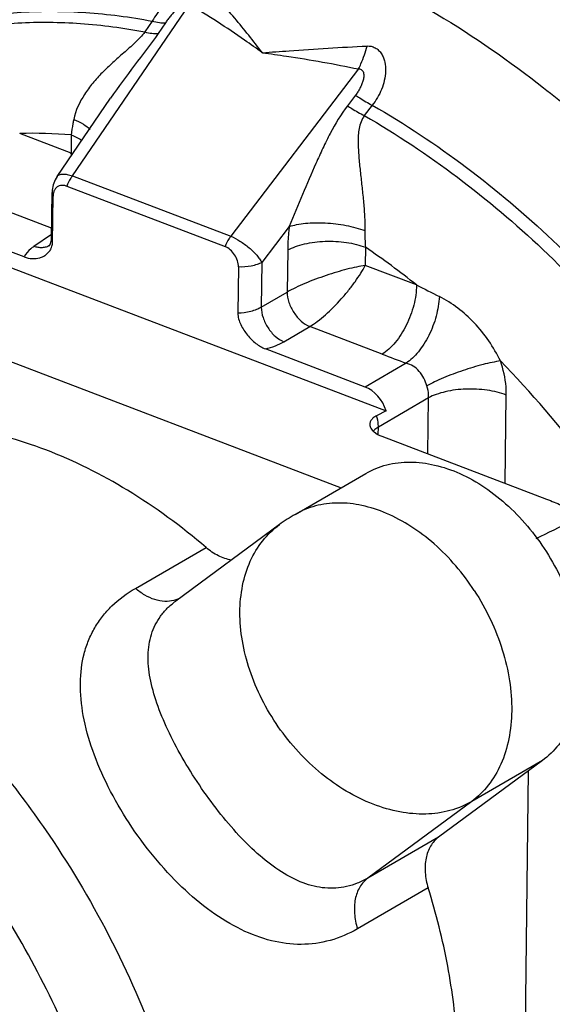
# Model space of a CAD drawing. Header units: inches. Extents: x 0 to 34, y 0 to 22.
# Tile 82 of 164: x 18.9 to 19.5, y 15.4 to 16.5. Entities that reach past the tile are written whole.
import ezdxf

# ---------------------------------------------------------------- set-up
doc = ezdxf.new("R2010")
doc.units = ezdxf.units.IN
doc.header["$LTSCALE"] = 1.87
doc.header["$MEASUREMENT"] = 0
doc.layers.get('0').update_dxf_attribs({"linetype": 'CONTINUOUS'})
doc.layers.add('3_ALL_AXES', color=7, linetype='CONTINUOUS')
doc.layers.add('7_ALL_FEATURES', color=7, linetype='CONTINUOUS')

msp = doc.modelspace()

# ---------------------------------------------------------------- linework, layer by layer
at = {"color": 7, "linetype": 'Continuous'}
for p, q in [((18.9881, 16.3187), (19.118, 16.509)), ((19.0767, 16.4905), (19.0685, 16.4786)), ((19.0915, 16.4888), (19.0833, 16.4769)), ((19.3058, 16.4374), (19.164, 16.2515)), ((18.971, 16.3179), (19.0305, 16.405)), ((19.3026, 16.4083), (19.2937, 16.3966)), ((19.3212, 16.3972), (19.3124, 16.3856)), ((18.9865, 16.3439), (18.9295, 16.3656)), ((18.9867, 16.364), (18.9865, 16.3439)), ((18.9881, 16.3187), (19.164, 16.2515)), ((18.9817, 16.3071), (19.1577, 16.24)), ((18.9647, 16.2492), (18.9654, 16.3)), ((18.9654, 16.3), (18.9665, 16.2959)), ((18.9659, 16.2447), (18.9665, 16.2959)), ((18.9649, 16.2606), (18.8912, 16.2887)), ((18.9344, 16.2286), (18.8235, 16.2709)), ((18.7999, 16.2624), (19.3367, 16.0577)), ((19.2289, 16.2623), (19.1985, 16.2224)), ((18.9648, 16.2534), (18.9453, 16.2402)), ((18.9647, 16.2492), (18.9647, 16.2492)), ((18.9634, 16.243), (18.9625, 16.2414)), ((19.2273, 16.2363), (19.2267, 16.1896)), ((19.3137, 16.2393), (19.3134, 16.2192)), ((18.6288, 16.2232), (19.2868, 15.9722)), ((19.1725, 16.2174), (19.1718, 16.1661)), ((19.1985, 16.2224), (19.1979, 16.1728)), ((19.3704, 16.1974), (19.3134, 16.2192)), ((19.1979, 16.1728), (19.2267, 16.1896)), ((19.2229, 16.1343), (19.2517, 16.1512)), ((19.3322, 16.1205), (19.2517, 16.1512)), ((19.3135, 16.084), (19.2026, 16.1263)), ((19.3589, 16.1106), (19.3135, 16.084)), ((19.3837, 16.072), (19.328, 16.0394)), ((19.3829, 16.0098), (19.3837, 16.072)), ((19.4689, 15.977), (19.4701, 16.0751)), ((19.3367, 16.0577), (19.3261, 16.0522)), ((19.3188, 16.0406), (19.319, 16.0399)), ((19.3279, 16.0312), (19.328, 16.0394)), ((19.3233, 16.0341), (19.3266, 16.0318)), ((19.3318, 16.0293), (19.515, 15.9594)), ((19.058, 15.8603), (19.1365, 15.9057)), ((19.5102, 15.6689), (19.3947, 15.5837)), ((19.5102, 15.6689), (19.4317, 15.6235)), ((19.4946, 15.6574), (19.487, 15.0539)), ((19.3947, 15.5837), (19.3162, 15.5383)), ((19.3834, 15.5275), (19.3048, 15.482))]:
    msp.add_line(p, q, dxfattribs=at)
msp.add_lwpolyline([(18.9647, 16.2492), (18.9647, 16.2483), (18.9634, 16.243)], dxfattribs=at)
for centre, radius, start, end in [((18.9441, 15.8618), 0.5041, 85.148, 91.6598), ((18.9084, 16.261), 0.1139, 45.74, 46.7424), ((18.8947, 16.3109), 0.0975, 18.3383, 19.791), ((18.9979, 16.2996), 0.0325, 145.6778, 174.6508), ((18.9979, 16.2996), 0.0325, 174.6712, 179.3016), ((19.4888, 16.2547), 0.1758, 178.9788, 185.0293), ((18.9543, 16.2547), 0.0158, 301.7785, 303.9616), ((18.9494, 16.2447), 0.0164, 334.736, 345.7009), ((18.9488, 16.2449), 0.0171, 345.6558, 359.344), ((18.7845, 15.463), 0.9395, 51.4154, 55.7164), ((22.4504, 22.2471), 6.7886, 243.01858, 243.25874), ((19.915, 17.6459), 1.6329, 249.09, 250.0901), ((13.7671, 27.8113), 13.2063, 295.74458, 295.93537)]:
    msp.add_arc(centre, radius, start, end, dxfattribs=at)
msp.add_ellipse((19.3131, 16.0553), major_axis=(-0.0163, 0.0281), ratio=0.696095, start_param=-1.874167, end_param=-0.708504, dxfattribs=at)
for points, knots in [([(19.8592, 16.387), (19.835, 16.4199), (19.7847, 16.4863), (19.7061, 16.5859), (19.6243, 16.6873), (19.5126, 16.8249), (19.4015, 16.9639), (19.2958, 17.106), (19.2457, 17.178), (19.2216, 17.2143)], [0, 0, 0, 0, 0.117319, 0.239072, 0.364189, 0.491507, 0.748056, 0.875086, 1, 1, 1, 1]), ([(19.8341, 16.3693), (19.8123, 16.4008), (19.7668, 16.4644), (19.6955, 16.5599), (19.6208, 16.6572), (19.5178, 16.7895), (19.3886, 16.9561), (19.2893, 17.093), (19.2422, 17.1627)], [0, 0, 0, 0, 0.116192, 0.236872, 0.361107, 0.48788, 0.74489, 1, 1, 1, 1]), ([(19.8889, 14.6336), (19.9122, 14.6507), (19.9569, 14.6888), (20.0157, 14.7558), (20.0661, 14.832), (20.1077, 14.9167), (20.1401, 15.0089), (20.171, 15.143), (20.1812, 15.2861), (20.1724, 15.4332), (20.1501, 15.5875), (20.1085, 15.7418), (20.0497, 15.8925), (19.9789, 16.0411), (19.8713, 16.2164), (19.7408, 16.3736), (19.6254, 16.4843), (19.5071, 16.5812), (19.3809, 16.6611), (19.2497, 16.7201), (19.1526, 16.7526), (19.0561, 16.7735), (18.9614, 16.7827), (18.8693, 16.78), (18.7809, 16.7654), (18.6971, 16.7391), (18.6189, 16.7013), (18.547, 16.6523), (18.5043, 16.613), (18.4843, 16.5918)], [0, 0, 0, 0, 0.025826, 0.052143, 0.079164, 0.107088, 0.136049, 0.166127, 0.229626, 0.263036, 0.29741, 0.368452, 0.404845, 0.441558, 0.515112, 0.587591, 0.622988, 0.657589, 0.723823, 0.755339, 0.785711, 0.814954, 0.843134, 0.870372, 0.896845, 0.922774, 0.948423, 0.974071, 1, 1, 1, 1]), ([(19.2392, 16.5737), (19.2022, 16.5877), (19.1283, 16.6104), (19.0161, 16.6269), (18.9077, 16.6243), (18.8052, 16.6028), (18.7108, 16.5624), (18.6265, 16.5041), (18.5542, 16.4291), (18.5156, 16.3703), (18.4987, 16.3391)], [0, 0, 0, 0, 0.138812, 0.270717, 0.396518, 0.517723, 0.636336, 0.754712, 0.875233, 1, 1, 1, 1]), ([(19.2649, 16.5634), (19.3533, 16.5265), (19.4582, 16.4622), (19.5708, 16.368), (19.6464, 16.2969), (19.7344, 16.1983), (19.8273, 16.0679), (19.9062, 15.9277), (19.9691, 15.7809), (20.0147, 15.631), (20.0418, 15.4814), (20.0497, 15.3357), (20.0383, 15.1971), (20.0076, 15.0689), (19.9659, 14.9719), (19.9236, 14.9032), (19.888, 14.8566), (19.8485, 14.8148), (19.8053, 14.778), (19.7586, 14.7464), (19.7254, 14.7289), (19.7084, 14.7211)], [0, 0, 0, 0, 0.126328, 0.159781, 0.193814, 0.263231, 0.333833, 0.404771, 0.475178, 0.544217, 0.611135, 0.675317, 0.736342, 0.794046, 0.848575, 0.874823, 0.900495, 0.925708, 0.950597, 0.975309, 1, 1, 1, 1]), ([(19.1342, 16.532), (19.1332, 16.5331), (19.1309, 16.5349), (19.1268, 16.5366), (19.1223, 16.5368), (19.1179, 16.5358), (19.1135, 16.5338), (19.108, 16.5301), (19.1016, 16.5241), (19.0947, 16.5161), (19.0883, 16.5076), (19.0823, 16.4991), (19.0785, 16.4934), (19.0767, 16.4905)], [0, 0, 0, 0, 0.055012, 0.109068, 0.163728, 0.220499, 0.280192, 0.342474, 0.472638, 0.606787, 0.74124, 0.873124, 1, 1, 1, 1]), ([(19.1991, 16.4555), (19.1891, 16.4685), (19.1683, 16.4947), (19.146, 16.5197), (19.1342, 16.532)], [0, 0, 0, 0, 0.489138, 1, 1, 1, 1]), ([(19.118, 16.509), (19.1177, 16.5095), (19.1166, 16.5103), (19.1146, 16.5107), (19.1125, 16.5102), (19.1104, 16.5092), (19.1084, 16.5079), (19.1059, 16.506), (19.103, 16.5032), (19.0998, 16.4998), (19.0969, 16.4961), (19.0941, 16.4925), (19.0923, 16.49), (19.0915, 16.4888)], [0, 0, 0, 0, 0.050316, 0.104011, 0.163924, 0.227347, 0.292582, 0.358479, 0.490413, 0.621196, 0.750023, 0.876431, 1, 1, 1, 1]), ([(19.1991, 16.4555), (19.1926, 16.4602), (19.1662, 16.4789), (19.139, 16.4966), (19.118, 16.509)], [0, 0, 0, 0, 0.248341, 1, 1, 1, 1]), ([(18.5814, 16.3166), (18.5954, 16.3347), (18.6255, 16.3689), (18.6771, 16.4129), (18.7343, 16.4486), (18.7962, 16.4755), (18.8623, 16.4934), (18.9318, 16.5021), (19.0039, 16.5016), (19.0523, 16.4952), (19.0767, 16.4905)], [0, 0, 0, 0, 0.123997, 0.245741, 0.366505, 0.48764, 0.610462, 0.736161, 0.865777, 1, 1, 1, 1]), ([(18.5853, 16.3152), (18.5992, 16.3324), (18.629, 16.3648), (18.6799, 16.4064), (18.7358, 16.44), (18.7963, 16.4653), (18.8606, 16.482), (18.928, 16.4901), (18.998, 16.4893), (19.0449, 16.4831), (19.0685, 16.4786)], [0, 0, 0, 0, 0.123574, 0.24512, 0.365874, 0.487127, 0.610129, 0.736008, 0.86575, 1, 1, 1, 1]), ([(19.0767, 16.4905), (19.0793, 16.4899), (19.0842, 16.4889), (19.0892, 16.4886), (19.0915, 16.4888)], [0, 0, 0, 0, 0.541899, 1, 1, 1, 1]), ([(19.0685, 16.4786), (19.0669, 16.4764), (19.0634, 16.4722), (19.0575, 16.4663), (19.0513, 16.4607), (19.043, 16.4535), (19.0328, 16.4446), (19.0211, 16.4335), (19.0105, 16.4218), (18.9983, 16.4054), (18.9915, 16.3912), (18.9895, 16.3813)], [0, 0, 0, 0, 0.063675, 0.129556, 0.195466, 0.260858, 0.389632, 0.515825, 0.639687, 0.761469, 1, 1, 1, 1]), ([(19.0833, 16.4769), (19.0751, 16.4648), (19.0568, 16.4413), (19.039, 16.4175), (19.0304, 16.405)], [0, 0, 0, 0, 0.492531, 1, 1, 1, 1]), ([(19.0685, 16.4786), (19.0711, 16.4779), (19.076, 16.4769), (19.0811, 16.4767), (19.0833, 16.4769)], [0, 0, 0, 0, 0.541925, 1, 1, 1, 1]), ([(19.1991, 16.4555), (19.209, 16.4562), (19.2477, 16.4589), (19.2865, 16.4616), (19.3154, 16.4629)], [0, 0, 0, 0, 0.255359, 1, 1, 1, 1]), ([(19.1991, 16.4555), (19.2081, 16.4543), (19.2438, 16.4492), (19.2794, 16.443), (19.3058, 16.4374)], [0, 0, 0, 0, 0.251945, 1, 1, 1, 1]), ([(19.3058, 16.4374), (19.3068, 16.4393), (19.3108, 16.4475), (19.3137, 16.4562), (19.3154, 16.4629)], [0, 0, 0, 0, 0.238851, 1, 1, 1, 1]), ([(19.3154, 16.4629), (19.317, 16.463), (19.3201, 16.4628), (19.3246, 16.4611), (19.3285, 16.4582), (19.3316, 16.4544), (19.3338, 16.4499), (19.3357, 16.4434), (19.3363, 16.4348), (19.3349, 16.4245), (19.3308, 16.4115), (19.3255, 16.4025), (19.3212, 16.3972)], [0, 0, 0, 0, 0.058934, 0.117398, 0.176601, 0.237215, 0.299217, 0.362245, 0.489799, 0.618274, 0.746593, 1, 1, 1, 1]), ([(19.3058, 16.4374), (19.3065, 16.4375), (19.308, 16.4374), (19.3105, 16.4359), (19.3116, 16.4331), (19.3118, 16.4304), (19.3117, 16.4275), (19.3109, 16.4239), (19.3094, 16.4198), (19.3075, 16.4158), (19.3052, 16.4119), (19.3035, 16.4095), (19.3026, 16.4083)], [0, 0, 0, 0, 0.063251, 0.122919, 0.239773, 0.300572, 0.362333, 0.487681, 0.614664, 0.742571, 0.871059, 1, 1, 1, 1]), ([(19.3026, 16.4083), (19.3041, 16.4072), (19.3102, 16.4032), (19.3164, 16.3996), (19.3212, 16.3972)], [0, 0, 0, 0, 0.258581, 1, 1, 1, 1]), ([(19.2937, 16.3966), (19.2864, 16.387), (19.277, 16.3712), (19.2662, 16.3493), (19.256, 16.3267), (19.2437, 16.2976), (19.234, 16.2741), (19.2289, 16.2623)], [0, 0, 0, 0, 0.243404, 0.365959, 0.489713, 0.741711, 1, 1, 1, 1]), ([(19.2937, 16.3966), (19.2953, 16.3956), (19.3013, 16.3916), (19.3076, 16.388), (19.3124, 16.3856)], [0, 0, 0, 0, 0.258552, 1, 1, 1, 1]), ([(19.3212, 16.3972), (19.3936, 16.3557), (19.4961, 16.2775), (19.6148, 16.1526), (19.6965, 16.0464), (19.7678, 15.9316), (19.8462, 15.7715), (19.8864, 15.6436), (19.9032, 15.5574)], [0, 0, 0, 0, 0.238428, 0.363798, 0.491612, 0.620544, 0.749211, 1, 1, 1, 1]), ([(18.9895, 16.3813), (18.9892, 16.3798), (18.9881, 16.3741), (18.9872, 16.3683), (18.9867, 16.364)], [0, 0, 0, 0, 0.256188, 1, 1, 1, 1]), ([(18.9895, 16.3813), (18.9932, 16.3798), (18.9997, 16.3768), (19.0055, 16.3725), (19.0077, 16.3703)], [0, 0, 0, 0, 0.55889, 1, 1, 1, 1]), ([(19.3124, 16.3856), (19.3109, 16.3835), (19.3085, 16.3789), (19.3064, 16.3714), (19.3056, 16.3637), (19.3054, 16.3532), (19.3062, 16.3399), (19.3078, 16.3238), (19.3097, 16.3075), (19.3114, 16.2909), (19.3128, 16.2744), (19.3131, 16.2633), (19.313, 16.2579)], [0, 0, 0, 0, 0.059877, 0.119449, 0.179059, 0.239254, 0.361708, 0.487014, 0.614728, 0.744035, 0.873437, 1, 1, 1, 1]), ([(19.3124, 16.3856), (19.384, 16.3444), (19.4854, 16.267), (19.6028, 16.1434), (19.6837, 16.0383), (19.7543, 15.9247), (19.8319, 15.7664), (19.8719, 15.6398), (19.8885, 15.5545)], [0, 0, 0, 0, 0.238445, 0.363805, 0.491603, 0.62052, 0.749179, 1, 1, 1, 1]), ([(18.9867, 16.364), (18.9878, 16.3636), (18.9919, 16.3619), (18.9959, 16.3599), (18.9986, 16.3581)], [0, 0, 0, 0, 0.266272, 1, 1, 1, 1]), ([(18.971, 16.3179), (18.9713, 16.3184), (18.972, 16.3191), (18.9735, 16.32), (18.9753, 16.3205), (18.9782, 16.3208), (18.9826, 16.3203), (18.9862, 16.3193), (18.9881, 16.3187)], [0, 0, 0, 0, 0.083216, 0.172755, 0.27352, 0.388418, 0.664973, 1, 1, 1, 1]), ([(18.9881, 16.3187), (18.9874, 16.3178), (18.985, 16.3141), (18.983, 16.3102), (18.9817, 16.3071)], [0, 0, 0, 0, 0.242374, 1, 1, 1, 1]), ([(18.9767, 16.3081), (18.9755, 16.308), (18.9733, 16.3076), (18.9704, 16.3059), (18.9682, 16.3032), (18.9673, 16.301), (18.967, 16.2998)], [0, 0, 0, 0, 0.246285, 0.485421, 0.732543, 1, 1, 1, 1]), ([(18.9817, 16.3071), (18.9813, 16.3073), (18.9797, 16.3078), (18.9779, 16.3081), (18.9767, 16.3081)], [0, 0, 0, 0, 0.261769, 1, 1, 1, 1]), ([(18.967, 16.2998), (18.9669, 16.2995), (18.9667, 16.2982), (18.9665, 16.2969), (18.9665, 16.2959)], [0, 0, 0, 0, 0.24288, 1, 1, 1, 1]), ([(19.2289, 16.2623), (19.2287, 16.2601), (19.2278, 16.2514), (19.2273, 16.2427), (19.2273, 16.2363)], [0, 0, 0, 0, 0.254798, 1, 1, 1, 1]), ([(19.2289, 16.2623), (19.2316, 16.2632), (19.2376, 16.2647), (19.2472, 16.2661), (19.2578, 16.2667), (19.273, 16.2664), (19.2882, 16.2646), (19.3028, 16.2612), (19.3098, 16.2591), (19.313, 16.2579)], [0, 0, 0, 0, 0.100281, 0.214837, 0.340401, 0.473359, 0.74583, 0.87739, 1, 1, 1, 1]), ([(18.9659, 16.2447), (18.9657, 16.245), (18.965, 16.2465), (18.9647, 16.248), (18.9647, 16.2492)], [0, 0, 0, 0, 0.259594, 1, 1, 1, 1]), ([(19.164, 16.2515), (19.1634, 16.2507), (19.1609, 16.247), (19.1589, 16.2431), (19.1577, 16.24)], [0, 0, 0, 0, 0.242374, 1, 1, 1, 1]), ([(19.164, 16.2515), (19.1675, 16.2501), (19.1746, 16.2462), (19.1843, 16.2391), (19.1915, 16.2322), (19.196, 16.2265), (19.1978, 16.2238), (19.1985, 16.2224)], [0, 0, 0, 0, 0.250735, 0.524104, 0.784639, 0.899839, 1, 1, 1, 1]), ([(19.2273, 16.2363), (19.23, 16.2377), (19.2361, 16.2404), (19.2499, 16.2443), (19.269, 16.2466), (19.2885, 16.2456), (19.3034, 16.2427), (19.3104, 16.2406), (19.3137, 16.2393)], [0, 0, 0, 0, 0.106262, 0.22456, 0.48481, 0.753207, 0.881188, 1, 1, 1, 1]), ([(18.9453, 16.2402), (18.9441, 16.2394), (18.9398, 16.2362), (18.9361, 16.2321), (18.9344, 16.2286)], [0, 0, 0, 0, 0.280136, 1, 1, 1, 1]), ([(18.9344, 16.2286), (18.9373, 16.2275), (18.9431, 16.2262), (18.9505, 16.227), (18.9556, 16.229), (18.9591, 16.2312), (18.9621, 16.234), (18.9637, 16.2364), (18.9643, 16.2377)], [0, 0, 0, 0, 0.270125, 0.516914, 0.635988, 0.754415, 0.874588, 1, 1, 1, 1]), ([(18.9626, 16.2413), (18.9615, 16.2405), (18.9589, 16.2394), (18.9545, 16.2386), (18.9499, 16.2389), (18.9469, 16.2397), (18.9453, 16.2402)], [0, 0, 0, 0, 0.231781, 0.472549, 0.728113, 1, 1, 1, 1]), ([(19.1725, 16.2174), (19.1725, 16.2197), (19.1717, 16.2245), (19.1685, 16.2312), (19.1638, 16.2367), (19.1597, 16.2392), (19.1577, 16.24)], [0, 0, 0, 0, 0.24591, 0.507711, 0.765136, 1, 1, 1, 1]), ([(19.1985, 16.2224), (19.1968, 16.2215), (19.193, 16.2199), (19.1843, 16.2177), (19.1772, 16.2172), (19.1725, 16.2174)], [0, 0, 0, 0, 0.217759, 0.462969, 1, 1, 1, 1]), ([(19.3134, 16.2192), (19.3102, 16.2186), (19.3034, 16.2173), (19.2928, 16.2149), (19.2815, 16.2117), (19.2658, 16.2067), (19.2505, 16.201), (19.2362, 16.1946), (19.2297, 16.1913), (19.2267, 16.1896)], [0, 0, 0, 0, 0.106278, 0.225387, 0.354254, 0.489572, 0.761936, 0.888271, 1, 1, 1, 1]), ([(19.2517, 16.1512), (19.2547, 16.153), (19.2606, 16.1571), (19.2727, 16.167), (19.2842, 16.1787), (19.2949, 16.1913), (19.3021, 16.2008), (19.3083, 16.21), (19.3118, 16.2162), (19.3134, 16.2192)], [0, 0, 0, 0, 0.1104, 0.235071, 0.504853, 0.639943, 0.769547, 0.890543, 1, 1, 1, 1]), ([(19.3704, 16.1974), (19.3703, 16.1899), (19.368, 16.1745), (19.3599, 16.1527), (19.3497, 16.1365), (19.34, 16.1262), (19.3348, 16.1222), (19.3322, 16.1205)], [0, 0, 0, 0, 0.254051, 0.52272, 0.778931, 0.895056, 1, 1, 1, 1]), ([(19.2267, 16.1896), (19.2266, 16.1857), (19.2283, 16.1776), (19.2337, 16.1664), (19.2416, 16.1571), (19.2483, 16.1527), (19.2517, 16.1512)], [0, 0, 0, 0, 0.245033, 0.507704, 0.766128, 1, 1, 1, 1]), ([(19.3958, 16.1846), (19.3954, 16.1773), (19.3928, 16.1624), (19.3862, 16.1448), (19.3789, 16.1318), (19.3728, 16.1233), (19.3662, 16.1161), (19.3614, 16.1122), (19.3589, 16.1106)], [0, 0, 0, 0, 0.25835, 0.527492, 0.658082, 0.782001, 0.896689, 1, 1, 1, 1]), ([(19.4637, 16.113), (19.4561, 16.1284), (19.4371, 16.1564), (19.4102, 16.1773), (19.3958, 16.1846)], [0, 0, 0, 0, 0.516088, 1, 1, 1, 1]), ([(19.1979, 16.1728), (19.1962, 16.1717), (19.1924, 16.1698), (19.1837, 16.167), (19.1766, 16.1662), (19.1718, 16.1661)], [0, 0, 0, 0, 0.221701, 0.467761, 1, 1, 1, 1]), ([(19.1979, 16.1728), (19.1979, 16.1688), (19.1995, 16.1607), (19.2049, 16.1496), (19.2128, 16.1402), (19.2195, 16.1358), (19.2229, 16.1343)], [0, 0, 0, 0, 0.245034, 0.507705, 0.766128, 1, 1, 1, 1]), ([(19.1718, 16.1661), (19.1718, 16.164), (19.1725, 16.1596), (19.175, 16.1532), (19.1784, 16.1473), (19.1837, 16.1399), (19.1914, 16.1322), (19.1988, 16.1278), (19.2026, 16.1263)], [0, 0, 0, 0, 0.122601, 0.252636, 0.384028, 0.514663, 0.76734, 1, 1, 1, 1]), ([(19.2026, 16.1263), (19.2063, 16.1273), (19.2133, 16.1295), (19.22, 16.1326), (19.2229, 16.1343)], [0, 0, 0, 0, 0.525586, 1, 1, 1, 1]), ([(19.382, 16.0852), (19.381, 16.0882), (19.3789, 16.0939), (19.3738, 16.1016), (19.367, 16.1075), (19.3616, 16.1098), (19.3589, 16.1106)], [0, 0, 0, 0, 0.258315, 0.513978, 0.761961, 1, 1, 1, 1]), ([(19.4637, 16.113), (19.4606, 16.1125), (19.4541, 16.1114), (19.4402, 16.1081), (19.4219, 16.1026), (19.4041, 16.0959), (19.3908, 16.0899), (19.3848, 16.0868), (19.382, 16.0852)], [0, 0, 0, 0, 0.107325, 0.22871, 0.496054, 0.765456, 0.889338, 1, 1, 1, 1]), ([(19.4701, 16.0751), (19.4702, 16.0782), (19.4697, 16.091), (19.4669, 16.1037), (19.4637, 16.113)], [0, 0, 0, 0, 0.240055, 1, 1, 1, 1]), ([(19.7528, 15.6031), (19.7404, 15.6503), (19.7089, 15.7441), (19.6438, 15.8778), (19.5623, 16.0025), (19.498, 16.0779), (19.4637, 16.113)], [0, 0, 0, 0, 0.247438, 0.499417, 0.751694, 1, 1, 1, 1]), ([(19.3837, 16.072), (19.3838, 16.0731), (19.3838, 16.0776), (19.383, 16.082), (19.382, 16.0852)], [0, 0, 0, 0, 0.242242, 1, 1, 1, 1]), ([(19.4701, 16.0751), (19.4669, 16.0763), (19.4599, 16.0785), (19.4449, 16.0814), (19.4255, 16.0824), (19.4064, 16.0801), (19.3926, 16.0761), (19.3865, 16.0735), (19.3837, 16.072)], [0, 0, 0, 0, 0.118812, 0.246793, 0.51519, 0.77544, 0.893738, 1, 1, 1, 1]), ([(19.3261, 16.0522), (19.3248, 16.0515), (19.3224, 16.05), (19.3197, 16.0471), (19.3184, 16.0438), (19.3185, 16.0416), (19.3187, 16.0406)], [0, 0, 0, 0, 0.309056, 0.567313, 0.788854, 1, 1, 1, 1]), ([(19.328, 16.0394), (19.328, 16.0404), (19.3279, 16.0447), (19.3271, 16.049), (19.3261, 16.0522)], [0, 0, 0, 0, 0.241238, 1, 1, 1, 1]), ([(19.1365, 15.9057), (19.1092, 15.9291), (19.0527, 15.9707), (18.9617, 16.0163), (18.8838, 16.038), (18.823, 16.044), (18.7936, 16.0433), (18.7792, 16.042)], [0, 0, 0, 0, 0.275236, 0.534061, 0.775075, 0.889415, 1, 1, 1, 1]), ([(19.319, 16.0399), (19.3192, 16.0393), (19.3202, 16.0371), (19.3218, 16.0353), (19.3233, 16.0341)], [0, 0, 0, 0, 0.227024, 1, 1, 1, 1]), ([(19.328, 16.0394), (19.3274, 16.0391), (19.3253, 16.0378), (19.3233, 16.0363), (19.3222, 16.0349)], [0, 0, 0, 0, 0.27615, 1, 1, 1, 1]), ([(19.3266, 16.0318), (19.327, 16.0315), (19.3287, 16.0306), (19.3305, 16.0298), (19.3318, 16.0293)], [0, 0, 0, 0, 0.237355, 1, 1, 1, 1]), ([(19.3141, 15.988), (19.3213, 15.9922), (19.3373, 15.9987), (19.3636, 16.0017), (19.3914, 15.9982), (19.4196, 15.9884), (19.4472, 15.9728), (19.4734, 15.9519), (19.4972, 15.9265), (19.5178, 15.8975), (19.5344, 15.8659), (19.5465, 15.8329), (19.5536, 15.7995), (19.5555, 15.7671), (19.5521, 15.7367), (19.5433, 15.7094), (19.5295, 15.6862), (19.517, 15.6739), (19.5102, 15.6689)], [0, 0, 0, 0, 0.050886, 0.10363, 0.159703, 0.219867, 0.284212, 0.35226, 0.423107, 0.495566, 0.568299, 0.639944, 0.709236, 0.775144, 0.837003, 0.894652, 0.948599, 1, 1, 1, 1]), ([(19.515, 15.9594), (19.5178, 15.9584), (19.5232, 15.9562), (19.5311, 15.9528), (19.5372, 15.9497), (19.5415, 15.9469), (19.5433, 15.9454), (19.5441, 15.9446)], [0, 0, 0, 0, 0.270914, 0.534005, 0.781766, 0.89579, 1, 1, 1, 1]), ([(19.1647, 15.8918), (19.1597, 15.8926), (19.1495, 15.8961), (19.1407, 15.9021), (19.1365, 15.9057)], [0, 0, 0, 0, 0.475143, 1, 1, 1, 1]), ([(19.3947, 15.5837), (19.393, 15.5825), (19.3897, 15.5795), (19.3843, 15.572), (19.3801, 15.5601), (19.3794, 15.544), (19.3816, 15.533), (19.3834, 15.5275)], [0, 0, 0, 0, 0.106262, 0.216241, 0.451925, 0.714273, 1, 1, 1, 1]), ([(19.4025, 15.1959), (19.415, 15.2476), (19.4206, 15.331), (19.4066, 15.442), (19.3923, 15.499), (19.3834, 15.5275)], [0, 0, 0, 0, 0.476344, 0.733386, 1, 1, 1, 1])]:
    msp.add_open_spline(points, degree=3, knots=knots, dxfattribs=at)
at = {"layer": '3_ALL_AXES', "color": 7, "linetype": 'Continuous'}
for p, q in [((19.2355, 15.9425), (19.314, 15.988)), ((19.2181, 15.9311), (19.1028, 15.8462)), ((19.1028, 15.8461), (19.1028, 15.8461)), ((19.4317, 15.6235), (19.3162, 15.5383))]:
    msp.add_line(p, q, dxfattribs=at)
msp.add_arc((19.3294, 15.7801), 0.1876, 120.0505, 126.3969, dxfattribs=at)
for points, knots in [([(19.4346, 15.8578), (19.4221, 15.8769), (19.4001, 15.903), (19.3651, 15.9296), (19.338, 15.9442), (19.3106, 15.9532), (19.2836, 15.9562), (19.258, 15.953), (19.2425, 15.9466), (19.2355, 15.9425)], [0, 0, 0, 0, 0.288867, 0.425954, 0.555539, 0.676812, 0.790057, 0.896846, 1, 1, 1, 1]), ([(19.4317, 15.6235), (19.4241, 15.6191), (19.4075, 15.6123), (19.3801, 15.6085), (19.3511, 15.6111), (19.3104, 15.623), (19.2719, 15.6465), (19.2385, 15.6782), (19.2162, 15.7061), (19.198, 15.7366), (19.1844, 15.7687), (19.1761, 15.8013), (19.1732, 15.8332), (19.1761, 15.8632), (19.1845, 15.8904), (19.1984, 15.9137), (19.2112, 15.926), (19.2181, 15.9311)], [0, 0, 0, 0, 0.052359, 0.107031, 0.165104, 0.22704, 0.361097, 0.432073, 0.504052, 0.575765, 0.645969, 0.713567, 0.777734, 0.838046, 0.894612, 0.948157, 1, 1, 1, 1]), ([(19.3048, 15.482), (19.2953, 15.4765), (19.275, 15.4678), (19.2419, 15.4633), (19.2081, 15.4677), (19.1742, 15.4806), (19.1408, 15.5011), (19.1084, 15.5285), (19.0778, 15.5617), (19.0504, 15.5991), (19.0274, 15.6388), (19.0101, 15.6788), (18.9993, 15.7176), (18.9957, 15.754), (18.999, 15.7823), (19.0057, 15.8026), (19.0125, 15.8165), (19.0212, 15.8294), (19.0354, 15.8452), (19.0486, 15.8549), (19.058, 15.8603)], [0, 0, 0, 0, 0.054878, 0.108667, 0.163935, 0.223089, 0.287727, 0.358288, 0.433804, 0.511829, 0.588921, 0.66179, 0.728401, 0.788375, 0.84287, 0.868832, 0.894394, 0.919952, 0.945883, 1, 1, 1, 1]), ([(19.1008, 15.8468), (19.0975, 15.846), (19.0903, 15.8454), (19.0792, 15.8475), (19.0681, 15.8526), (19.0613, 15.8575), (19.058, 15.8603)], [0, 0, 0, 0, 0.221641, 0.460721, 0.720555, 1, 1, 1, 1]), ([(19.4346, 15.8578), (19.4413, 15.8476), (19.4532, 15.8262), (19.4664, 15.7925), (19.4745, 15.7584), (19.4771, 15.7249), (19.474, 15.6935), (19.4654, 15.6652), (19.4514, 15.6412), (19.4386, 15.6286), (19.4317, 15.6235)], [0, 0, 0, 0, 0.143742, 0.285765, 0.423394, 0.554401, 0.677302, 0.791672, 0.898437, 1, 1, 1, 1]), ([(19.3162, 15.5383), (19.3124, 15.5362), (19.3049, 15.5324), (19.2929, 15.5287), (19.2808, 15.527), (19.2686, 15.5271), (19.2563, 15.5292), (19.2398, 15.5343), (19.2191, 15.5452), (19.1954, 15.5633), (19.1722, 15.5861), (19.1498, 15.6126), (19.1288, 15.6416), (19.1098, 15.6719), (19.0939, 15.7023), (19.0817, 15.7317), (19.075, 15.7555), (19.0724, 15.7735), (19.072, 15.786), (19.073, 15.7979), (19.0755, 15.8092), (19.0798, 15.8198), (19.0857, 15.8296), (19.0934, 15.8386), (19.0995, 15.8437), (19.1028, 15.8461)], [0, 0, 0, 0, 0.027789, 0.054613, 0.080881, 0.107068, 0.133652, 0.161051, 0.219442, 0.28386, 0.354453, 0.430149, 0.508712, 0.58705, 0.661993, 0.731146, 0.793358, 0.821902, 0.84891, 0.874646, 0.899483, 0.923896, 0.94843, 0.973637, 1, 1, 1, 1]), ([(19.1067, 15.8489), (19.1062, 15.8487), (19.1043, 15.8479), (19.1023, 15.8472), (19.1008, 15.8468)], [0, 0, 0, 0, 0.248597, 1, 1, 1, 1]), ([(18.9072, 15.6601), (18.9265, 15.6362), (18.9725, 15.5743), (19.0351, 15.4681), (19.0717, 15.383), (19.0871, 15.3397)], [0, 0, 0, 0, 0.249551, 0.626166, 1, 1, 1, 1]), ([(19.3162, 15.5383), (19.3144, 15.537), (19.3112, 15.534), (19.3057, 15.5265), (19.3015, 15.5147), (19.3009, 15.4986), (19.3031, 15.4876), (19.3048, 15.482)], [0, 0, 0, 0, 0.106381, 0.216247, 0.45193, 0.714275, 1, 1, 1, 1])]:
    msp.add_open_spline(points, degree=3, knots=knots, dxfattribs=at)
at = {"layer": '7_ALL_FEATURES', "color": 7, "linetype": 'Continuous'}
msp.add_open_spline([(19.0646, 14.951), (19.0664, 14.9855), (19.065, 15.0561), (19.0494, 15.1629), (19.0207, 15.2706), (18.9795, 15.3769), (18.9267, 15.4794), (18.8635, 15.5758), (18.7914, 15.6639), (18.7376, 15.7167), (18.7096, 15.7411)], degree=3, knots=[0, 0, 0, 0, 0.11564, 0.236421, 0.361341, 0.489151, 0.618422, 0.747645, 0.87531, 1, 1, 1, 1], dxfattribs=at)

doc.saveas('drawing.dxf')
